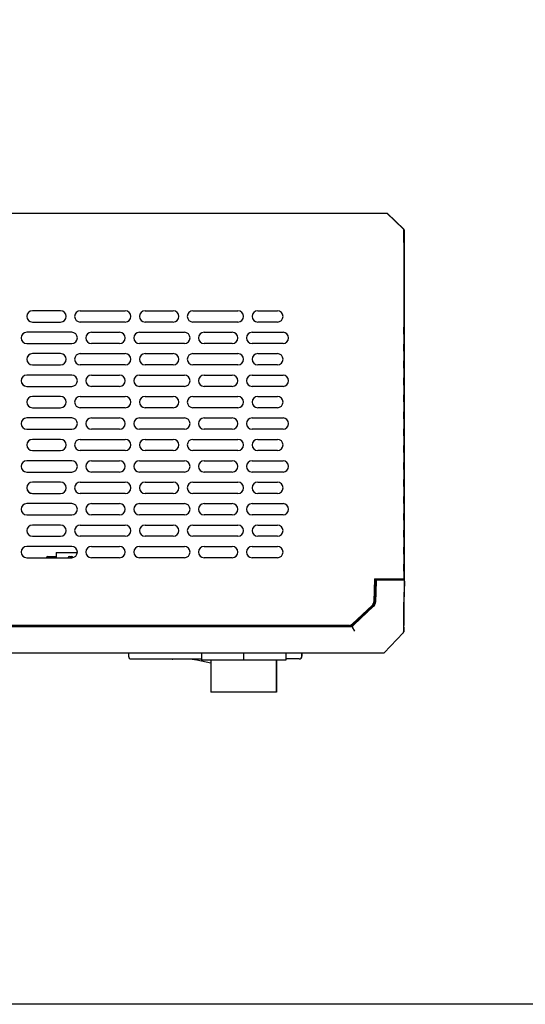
# Model space of a CAD drawing. Header units: millimetres. Extents: x -234 to 606, y -89 to 427.
# Tile 3 of 21: x 112 to 202, y -89 to 86. Entities that reach past the tile are written whole.
import ezdxf

# ---------------------------------------------------------------- set-up
doc = ezdxf.new("R2010")
doc.units = ezdxf.units.MM
doc.header["$LTSCALE"] = 23.1
doc.layers.get('0').update_dxf_attribs({"linetype": 'CONTINUOUS'})
doc.layers.add('06_ALL_SURFS', color=7, linetype='CONTINUOUS')
doc.layers.add('20_ALL_FEATURES', color=7, linetype='CONTINUOUS')

msp = doc.modelspace()

# ---------------------------------------------------------------- linework, layer by layer
msp.add_lwpolyline([(-233.567, 426.587), (605.944, 426.587), (605.944, -88.71), (-233.567, -88.71)], close=True)
at = {"layer": '06_ALL_SURFS', "color": 7}
for p, q in [((53.634, 51.657), (177.652, 51.657)), ((180.579, 48.815), (177.636, 51.657)), ((180.592, 48.808), (177.643, 51.657)), ((177.647, 51.657), (180.597, 48.808)), ((177.652, 51.657), (180.595, 48.815)), ((180.586, 48.815), (180.579, 48.815)), ((180.59, 48.815), (180.595, 48.815)), ((180.64, 48.671), (180.639, 44.667)), ((180.647, 48.671), (180.64, 48.671)), ((180.647, 46.457), (180.647, 48.671)), ((180.651, 48.671), (180.656, 48.671)), ((180.651, 48.671), (180.651, 46.457)), ((180.656, 48.671), (180.657, 44.667)), ((180.647, 46.457), (180.651, 46.457)), ((180.639, 44.667), (180.639, -13.465)), ((180.657, 44.667), (180.657, 42.977)), ((180.657, 42.977), (180.657, 31.427)), ((119.677, 34.318), (114.677, 34.318)), ((123.177, 34.318), (131.177, 34.318)), ((134.677, 34.318), (139.677, 34.318)), ((143.177, 34.318), (151.177, 34.318)), ((154.677, 34.318), (158.177, 34.318)), ((114.677, 32.318), (119.677, 32.318)), ((131.177, 32.318), (123.177, 32.318)), ((139.677, 32.318), (134.677, 32.318)), ((151.177, 32.318), (143.177, 32.318)), ((158.177, 32.318), (154.677, 32.318)), ((121.677, 30.518), (113.677, 30.518)), ((125.177, 30.518), (130.177, 30.518)), ((133.677, 30.518), (141.677, 30.518)), ((145.177, 30.518), (150.177, 30.518)), ((153.677, 30.518), (159.177, 30.518)), ((180.654, 31.427), (180.656, 31.427)), ((180.654, 30.169), (180.654, 31.427)), ((180.654, 30.169), (180.656, 30.169)), ((180.656, 31.427), (180.656, 30.176)), ((180.656, 30.176), (180.656, 30.169)), ((180.657, 30.169), (180.657, 28.423)), ((113.677, 28.518), (121.677, 28.518)), ((130.177, 28.518), (125.177, 28.518)), ((141.677, 28.518), (133.677, 28.518)), ((150.177, 28.518), (145.177, 28.518)), ((159.177, 28.518), (153.677, 28.518)), ((180.654, 28.423), (180.656, 28.423)), ((180.654, 27.168), (180.654, 28.423)), ((180.656, 28.423), (180.656, 27.175)), ((119.677, 26.718), (114.677, 26.718)), ((123.177, 26.718), (131.177, 26.718)), ((134.677, 26.718), (139.677, 26.718)), ((143.177, 26.718), (151.177, 26.718)), ((154.677, 26.718), (158.177, 26.718)), ((180.654, 27.168), (180.656, 27.168)), ((180.656, 27.175), (180.656, 27.168)), ((180.657, 27.168), (180.657, 25.419)), ((114.677, 24.718), (119.677, 24.718)), ((131.177, 24.718), (123.177, 24.718)), ((139.677, 24.718), (134.677, 24.718)), ((151.177, 24.718), (143.177, 24.718)), ((158.177, 24.718), (154.677, 24.718)), ((180.654, 25.419), (180.656, 25.419)), ((180.654, 24.166), (180.654, 25.419)), ((180.656, 25.419), (180.656, 24.173)), ((121.677, 22.918), (113.677, 22.918)), ((125.177, 22.918), (130.177, 22.918)), ((133.677, 22.918), (141.677, 22.918)), ((145.177, 22.918), (150.177, 22.918)), ((153.677, 22.918), (159.177, 22.918)), ((180.654, 24.166), (180.656, 24.166)), ((180.656, 24.173), (180.656, 24.166)), ((180.657, 24.166), (180.657, 22.415)), ((180.654, 22.415), (180.656, 22.415)), ((180.654, 21.149), (180.654, 22.415)), ((180.654, 21.165), (180.656, 21.165)), ((180.654, 21.149), (180.656, 21.165)), ((180.656, 22.415), (180.656, 21.165)), ((180.657, 21.165), (180.657, 19.411)), ((113.677, 20.918), (121.677, 20.918)), ((130.177, 20.918), (125.177, 20.918)), ((141.677, 20.918), (133.677, 20.918)), ((150.177, 20.918), (145.177, 20.918)), ((159.177, 20.918), (153.677, 20.918)), ((180.654, 19.411), (180.656, 19.411)), ((180.654, 18.164), (180.654, 19.411)), ((180.656, 19.411), (180.656, 18.171)), ((119.677, 19.118), (114.677, 19.118)), ((123.177, 19.118), (131.177, 19.118)), ((134.677, 19.118), (139.677, 19.118)), ((143.177, 19.118), (151.177, 19.118)), ((154.677, 19.118), (158.177, 19.118)), ((180.654, 18.164), (180.656, 18.164)), ((180.656, 18.171), (180.656, 18.164)), ((180.657, 18.164), (180.657, 16.406)), ((114.677, 17.118), (119.677, 17.118)), ((131.177, 17.118), (123.177, 17.118)), ((139.677, 17.118), (134.677, 17.118)), ((151.177, 17.118), (143.177, 17.118)), ((158.177, 17.118), (154.677, 17.118)), ((180.654, 16.406), (180.656, 16.406)), ((180.654, 15.162), (180.654, 16.406)), ((180.656, 16.406), (180.656, 15.169)), ((121.677, 15.318), (113.677, 15.318)), ((125.177, 15.318), (130.177, 15.318)), ((133.677, 15.318), (141.677, 15.318)), ((145.177, 15.318), (150.177, 15.318)), ((153.677, 15.318), (159.177, 15.318)), ((180.654, 15.162), (180.656, 15.162)), ((180.656, 15.169), (180.656, 15.162)), ((180.657, 15.162), (180.657, 13.402)), ((113.677, 13.318), (121.677, 13.318)), ((130.177, 13.318), (125.177, 13.318)), ((141.677, 13.318), (133.677, 13.318)), ((150.177, 13.318), (145.177, 13.318)), ((159.177, 13.318), (153.677, 13.318)), ((180.654, 13.402), (180.656, 13.402)), ((180.654, 12.161), (180.654, 13.402)), ((180.656, 13.402), (180.656, 12.168)), ((119.677, 11.518), (114.677, 11.518)), ((123.177, 11.518), (131.177, 11.518)), ((134.677, 11.518), (139.677, 11.518)), ((143.177, 11.518), (151.177, 11.518)), ((154.677, 11.518), (158.177, 11.518)), ((180.654, 12.161), (180.656, 12.161)), ((180.656, 12.168), (180.656, 12.161)), ((180.657, 12.161), (180.657, 10.398)), ((114.677, 9.518), (119.677, 9.518)), ((131.177, 9.518), (123.177, 9.518)), ((139.677, 9.518), (134.677, 9.518)), ((151.177, 9.518), (143.177, 9.518)), ((158.177, 9.518), (154.677, 9.518)), ((180.654, 10.398), (180.656, 10.398)), ((180.654, 9.159), (180.654, 10.398)), ((180.654, 9.159), (180.656, 9.159)), ((180.656, 10.398), (180.656, 9.167)), ((180.656, 9.167), (180.656, 9.159)), ((180.657, 9.159), (180.657, 7.394)), ((121.677, 7.718), (113.677, 7.718)), ((125.177, 7.718), (130.177, 7.718)), ((133.677, 7.718), (141.677, 7.718)), ((145.177, 7.718), (150.177, 7.718)), ((153.677, 7.718), (159.177, 7.718)), ((180.654, 7.394), (180.656, 7.394)), ((180.654, 6.158), (180.654, 7.394)), ((180.656, 7.394), (180.656, 6.165)), ((113.677, 5.718), (121.677, 5.718)), ((130.177, 5.718), (125.177, 5.718)), ((141.677, 5.718), (133.677, 5.718)), ((150.177, 5.718), (145.177, 5.718)), ((159.177, 5.718), (153.677, 5.718)), ((180.654, 6.158), (180.656, 6.158)), ((180.656, 6.165), (180.656, 6.158)), ((180.657, 6.158), (180.657, 4.39)), ((119.677, 3.918), (114.677, 3.918)), ((123.177, 3.918), (131.177, 3.918)), ((134.677, 3.918), (139.677, 3.918)), ((143.177, 3.918), (151.177, 3.918)), ((154.677, 3.918), (158.177, 3.918)), ((180.654, 4.39), (180.656, 4.39)), ((180.654, 3.157), (180.654, 4.39)), ((180.656, 4.39), (180.656, 3.164)), ((114.677, 1.918), (119.677, 1.918)), ((131.177, 1.918), (123.177, 1.918)), ((139.677, 1.918), (134.677, 1.918)), ((151.177, 1.918), (143.177, 1.918)), ((158.177, 1.918), (154.677, 1.918)), ((180.654, 3.157), (180.656, 3.157)), ((180.656, 3.164), (180.656, 3.157)), ((180.657, 3.157), (180.657, 1.386)), ((121.677, 0.118), (113.677, 0.118)), ((125.177, 0.118), (130.177, 0.118)), ((133.677, 0.118), (141.677, 0.118)), ((145.177, 0.118), (150.177, 0.118)), ((153.677, 0.118), (159.177, 0.118)), ((180.654, 1.386), (180.656, 1.386)), ((180.654, 0.155), (180.654, 1.386)), ((180.654, 0.155), (180.656, 0.155)), ((180.656, 1.386), (180.656, 0.162)), ((180.656, 0.162), (180.656, 0.155)), ((180.657, 0.155), (180.657, -1.618)), ((180.654, -1.618), (180.656, -1.618)), ((180.654, -2.846), (180.654, -1.618)), ((180.656, -1.618), (180.656, -2.839)), ((113.677, -1.882), (121.677, -1.882)), ((130.177, -1.882), (125.177, -1.882)), ((141.677, -1.882), (133.677, -1.882)), ((150.177, -1.882), (145.177, -1.882)), ((159.177, -1.882), (153.677, -1.882)), ((180.654, -2.846), (180.656, -2.846)), ((180.656, -2.839), (180.656, -2.846)), ((180.657, -2.846), (180.657, -4.622)), ((119.677, -3.682), (114.677, -3.682)), ((123.177, -3.682), (131.177, -3.682)), ((134.677, -3.682), (139.677, -3.682)), ((143.177, -3.682), (151.177, -3.682)), ((154.677, -3.682), (158.177, -3.682)), ((180.654, -4.622), (180.656, -4.622)), ((180.654, -5.847), (180.654, -4.622)), ((180.656, -4.622), (180.656, -5.84)), ((114.677, -5.682), (119.677, -5.682)), ((131.177, -5.682), (123.177, -5.682)), ((139.677, -5.682), (134.677, -5.682)), ((151.177, -5.682), (143.177, -5.682)), ((158.177, -5.682), (154.677, -5.682)), ((180.654, -5.847), (180.656, -5.847)), ((180.656, -5.84), (180.656, -5.847)), ((180.657, -5.847), (180.657, -7.627)), ((121.677, -7.482), (113.677, -7.482)), ((118.897, -8.542), (118.885, -9.242)), ((118.897, -8.542), (122.673, -8.542)), ((125.177, -7.482), (130.177, -7.482)), ((133.677, -7.482), (141.677, -7.482)), ((145.177, -7.482), (150.177, -7.482)), ((153.677, -7.482), (158.177, -7.482)), ((180.654, -7.627), (180.656, -7.627)), ((180.654, -8.849), (180.654, -7.627)), ((180.656, -7.627), (180.656, -8.842)), ((113.677, -9.482), (121.677, -9.482)), ((117.181, -9.431), (117.178, -9.482)), ((117.38, -9.242), (118.893, -9.242)), ((118.913, -9.438), (118.913, -9.482)), ((121.059, -9.482), (121.059, -9.438)), ((121.259, -9.242), (121.673, -9.242)), ((121.873, -9.437), (121.874, -9.46)), ((130.177, -9.482), (125.177, -9.482)), ((141.677, -9.482), (133.677, -9.482)), ((150.177, -9.482), (145.177, -9.482)), ((158.177, -9.482), (153.677, -9.482)), ((180.654, -8.849), (180.656, -8.849)), ((180.656, -8.842), (180.656, -8.849)), ((180.657, -8.849), (180.657, -10.631)), ((180.654, -10.631), (180.656, -10.631)), ((180.654, -11.85), (180.654, -10.631)), ((180.654, -11.85), (180.656, -11.85)), ((180.656, -10.631), (180.656, -11.843)), ((180.656, -11.843), (180.656, -11.85)), ((180.657, -11.85), (180.657, -13.475)), ((175.439, -13.243), (175.297, -17.329)), ((175.439, -13.243), (180.639, -13.243)), ((175.636, -13.343), (175.496, -17.336)), ((175.726, -13.636), (175.596, -17.36)), ((175.636, -13.343), (180.439, -13.343)), ((180.549, -13.443), (175.8, -13.443)), ((175.8, -13.487), (175.8, -13.443)), ((176.543, -13.243), (176.544, -13.343)), ((178.156, -13.443), (178.154, -13.343)), ((178.161, -13.343), (178.162, -13.443)), ((178.162, -13.343), (178.164, -13.443)), ((178.164, -13.343), (178.165, -13.443)), ((178.171, -13.343), (178.172, -13.443)), ((178.572, -13.343), (178.573, -13.443)), ((180.439, -13.443), (180.439, -13.243)), ((180.749, -13.649), (180.645, -17.373)), ((180.657, -13.243), (180.657, -13.243)), ((180.66, -17.456), (180.766, -13.649)), ((180.641, -17.554), (180.645, -17.373)), ((180.656, -17.882), (180.656, -16.977)), ((180.656, -17.617), (180.66, -17.456)), ((175.047, -17.882), (171.478, -21.263)), ((175.185, -18.027), (171.615, -21.408)), ((171.761, -21.408), (175.268, -18.086)), ((174.093, -19.061), (174.097, -19.195)), ((180.631, -18.22), (180.632, -18.123)), ((180.632, -21.553), (180.631, -18.22)), ((180.632, -18.123), (180.633, -18.016)), ((180.633, -18.016), (180.634, -17.871)), ((180.634, -17.871), (180.637, -17.716)), ((180.637, -17.716), (180.641, -17.554)), ((180.639, -17.612), (180.64, -21.482)), ((180.656, -21.482), (180.656, -17.882)), ((180.648, -20.682), (180.648, -20.682)), ((180.648, -21.482), (180.648, -20.682)), ((180.648, -21.482), (180.648, -20.682)), ((170.928, -21.482), (60.34, -21.482)), ((60.34, -21.682), (170.928, -21.682)), ((171.928, -22.52), (171.535, -21.798)), ((180.596, -22.649), (180.597, -22.647)), ((180.597, -22.64), (180.598, -22.637)), ((180.597, -22.642), (180.597, -22.64)), ((180.597, -22.644), (180.597, -22.642)), ((180.597, -22.647), (180.597, -22.644)), ((180.598, -22.628), (180.599, -22.627)), ((180.598, -22.63), (180.598, -22.628)), ((180.598, -22.631), (180.598, -22.63)), ((180.598, -22.633), (180.598, -22.631)), ((180.598, -22.635), (180.598, -22.633)), ((180.598, -22.637), (180.598, -22.635)), ((180.599, -22.621), (180.635, -21.798)), ((180.599, -22.621), (180.615, -22.621)), ((180.599, -22.621), (180.599, -22.625)), ((180.599, -22.627), (180.599, -22.625)), ((180.651, -21.798), (180.615, -22.621)), ((180.615, -22.621), (180.615, -22.621)), ((180.647, -21.89), (180.631, -21.89)), ((180.648, -21.482), (180.632, -21.482)), ((180.632, -21.612), (180.632, -21.553)), ((180.632, -21.66), (180.632, -21.612)), ((180.633, -21.702), (180.632, -21.66)), ((180.633, -21.728), (180.633, -21.702)), ((180.634, -21.751), (180.633, -21.728)), ((180.634, -21.772), (180.634, -21.751)), ((180.635, -21.784), (180.634, -21.772)), ((180.635, -21.798), (180.635, -21.784)), ((180.656, -21.482), (180.648, -21.482)), ((180.648, -21.578), (180.648, -21.482)), ((180.648, -21.63), (180.648, -21.578)), ((180.649, -21.676), (180.648, -21.63)), ((180.649, -21.703), (180.649, -21.676)), ((180.649, -21.729), (180.649, -21.703)), ((180.65, -21.752), (180.649, -21.729)), ((180.651, -21.772), (180.65, -21.752)), ((180.651, -21.784), (180.651, -21.772)), ((180.651, -21.798), (180.651, -21.784)), ((177.117, -26.343), (180.522, -22.803)), ((180.536, -22.805), (177.133, -26.343)), ((180.536, -22.805), (180.52, -22.805)), ((54.153, -26.343), (177.133, -26.343)), ((132.238, -27.443), (144.689, -27.443)), ((144.689, -26.343), (144.689, -27.642)), ((159.689, -27.642), (144.689, -27.642)), ((152.188, -26.343), (152.188, -27.642)), ((159.689, -26.343), (159.689, -27.642)), ((159.69, -26.343), (159.69, -27.642)), ((159.693, -27.642), (159.69, -27.642)), ((159.693, -26.343), (159.693, -27.642)), ((159.694, -26.343), (159.694, -27.642)), ((162.038, -27.443), (159.694, -27.443)), ((162.543, -26.943), (162.538, -26.943)), ((157.989, -33.342), (146.389, -33.342)), ((157.993, -33.342), (157.99, -33.342))]:
    msp.add_line(p, q, dxfattribs=at)
for points in [[(180.528, -22.796), (180.529, -22.794), (180.531, -22.793), (180.532, -22.791), (180.534, -22.789), (180.535, -22.788), (180.537, -22.786), (180.538, -22.784), (180.539, -22.782), (180.541, -22.781), (180.542, -22.779), (180.543, -22.777), (180.545, -22.776), (180.546, -22.774), (180.547, -22.772), (180.548, -22.771), (180.549, -22.769), (180.55, -22.767), (180.552, -22.765), (180.553, -22.764), (180.554, -22.762), (180.555, -22.76), (180.556, -22.759), (180.557, -22.757), (180.558, -22.755), (180.559, -22.754), (180.56, -22.752), (180.561, -22.75), (180.562, -22.749), (180.563, -22.747), (180.564, -22.745), (180.565, -22.744), (180.566, -22.742), (180.566, -22.741), (180.567, -22.739), (180.568, -22.737), (180.569, -22.736), (180.57, -22.734), (180.571, -22.733), (180.571, -22.731), (180.572, -22.729), (180.573, -22.728), (180.573, -22.726), (180.574, -22.725), (180.575, -22.723), (180.576, -22.722), (180.576, -22.72), (180.577, -22.719), (180.578, -22.717), (180.578, -22.716), (180.579, -22.714), (180.579, -22.713), (180.58, -22.711), (180.58, -22.71), (180.581, -22.708), (180.582, -22.707), (180.582, -22.705), (180.583, -22.704), (180.583, -22.702), (180.584, -22.701), (180.584, -22.699), (180.585, -22.698), (180.585, -22.697), (180.586, -22.695), (180.586, -22.694), (180.586, -22.692), (180.587, -22.691), (180.587, -22.69), (180.588, -22.688), (180.588, -22.687), (180.589, -22.685), (180.589, -22.684), (180.589, -22.683), (180.59, -22.681), (180.59, -22.68), (180.59, -22.679), (180.591, -22.677), (180.591, -22.676), (180.591, -22.675), (180.592, -22.673), (180.592, -22.672), (180.592, -22.671), (180.593, -22.669), (180.593, -22.668), (180.593, -22.667), (180.593, -22.665), (180.594, -22.664), (180.594, -22.663), (180.594, -22.662), (180.594, -22.66), (180.595, -22.659), (180.595, -22.658), (180.595, -22.656), (180.595, -22.655), (180.595, -22.654), (180.596, -22.653), (180.596, -22.651), (180.596, -22.649)], [(180.536, -22.805), (180.539, -22.801), (180.546, -22.794), (180.553, -22.786), (180.559, -22.778), (180.565, -22.77), (180.57, -22.762), (180.575, -22.753), (180.58, -22.745), (180.585, -22.736), (180.589, -22.727), (180.593, -22.718), (180.597, -22.709), (180.6, -22.699), (180.603, -22.69), (180.606, -22.68), (180.608, -22.67), (180.61, -22.661), (180.612, -22.651), (180.613, -22.641), (180.614, -22.631), (180.615, -22.621)], [(180.522, -22.803), (180.523, -22.801), (180.525, -22.8), (180.526, -22.798), (180.528, -22.796)]]:
    msp.add_lwpolyline(points, dxfattribs=at)
for centre, radius, start, end in [((180.44, 48.671), 0.2, 0, 46), ((180.451, 48.671), 0.2, 0, 46.00163), ((180.445, 48.951), 0.208, 315.70459, 316.64457), ((180.456, 48.671), 0.2, 0, 46), ((114.677, 33.318), 1, 90, 270), ((114.695, 33.318), 1, 91.0466, 268.9534), ((119.677, 33.318), 1, 270, 90), ((123.177, 33.318), 1, 90, 270), ((131.177, 33.318), 1, 270, 90), ((134.677, 33.318), 1, 90, 270), ((139.677, 33.318), 1, 270, 90), ((143.177, 33.318), 1, 90, 270), ((151.177, 33.318), 1, 270, 90), ((154.677, 33.318), 1, 90, 270), ((158.177, 33.318), 1, 270, 90), ((113.677, 29.518), 1, 90, 270), ((113.695, 29.518), 1, 91.04682, 268.95318), ((121.677, 29.518), 1, 270, 90), ((125.177, 29.518), 1, 90, 270), ((130.177, 29.518), 1, 270, 90), ((133.677, 29.518), 1, 90, 270), ((141.677, 29.518), 1, 270, 90), ((145.177, 29.518), 1, 90, 270), ((150.177, 29.518), 1, 270, 90), ((153.677, 29.518), 1, 90, 270), ((159.177, 29.518), 1, 270, 90), ((114.677, 25.718), 1, 90, 270), ((114.695, 25.718), 1, 91.04704, 268.95296), ((119.677, 25.718), 1, 270, 90), ((123.177, 25.718), 1, 90, 270), ((131.177, 25.718), 1, 270, 90), ((134.677, 25.718), 1, 90, 270), ((139.677, 25.718), 1, 270, 90), ((143.177, 25.718), 1, 90, 270), ((151.177, 25.718), 1, 270, 90), ((154.677, 25.718), 1, 90, 270), ((158.177, 25.718), 1, 270, 90), ((113.677, 21.918), 1, 90, 270), ((113.695, 21.918), 1, 91.04726, 268.95274), ((121.677, 21.918), 1, 270, 90), ((125.177, 21.918), 1, 90, 270), ((130.177, 21.918), 1, 270, 90), ((133.677, 21.918), 1, 90, 270), ((141.677, 21.918), 1, 270, 90), ((145.177, 21.918), 1, 90, 270), ((150.177, 21.918), 1, 270, 90), ((153.677, 21.918), 1, 90, 270), ((159.177, 21.918), 1, 270, 90), ((114.677, 18.118), 1, 90, 270), ((114.695, 18.118), 1, 91.04748, 268.95252), ((119.677, 18.118), 1, 270, 90), ((123.177, 18.118), 1, 90, 270), ((131.177, 18.118), 1, 270, 90), ((134.677, 18.118), 1, 90, 270), ((139.677, 18.118), 1, 270, 90), ((143.177, 18.118), 1, 90, 270), ((151.177, 18.118), 1, 270, 90), ((154.677, 18.118), 1, 90, 270), ((158.177, 18.118), 1, 270, 90), ((113.677, 14.318), 1, 90, 270), ((113.695, 14.318), 1, 91.0477, 268.9523), ((121.677, 14.318), 1, 270, 90), ((125.177, 14.318), 1, 90, 270), ((130.177, 14.318), 1, 270, 90), ((133.677, 14.318), 1, 90, 270), ((141.677, 14.318), 1, 270, 90), ((145.177, 14.318), 1, 90, 270), ((150.177, 14.318), 1, 270, 90), ((153.677, 14.318), 1, 90, 270), ((159.177, 14.318), 1, 270, 90), ((114.677, 10.518), 1, 90, 270), ((114.695, 10.518), 1, 91.04792, 268.95208), ((119.677, 10.518), 1, 270, 90), ((123.177, 10.518), 1, 90, 270), ((131.177, 10.518), 1, 270, 90), ((134.677, 10.518), 1, 90, 270), ((139.677, 10.518), 1, 270, 90), ((143.177, 10.518), 1, 90, 270), ((151.177, 10.518), 1, 270, 90), ((154.677, 10.518), 1, 90, 270), ((158.177, 10.518), 1, 270, 90), ((113.677, 6.718), 1, 90, 270), ((113.695, 6.718), 1, 91.04814, 268.95186), ((121.677, 6.718), 1, 270, 90), ((125.177, 6.718), 1, 90, 270), ((130.177, 6.718), 1, 270, 90), ((133.677, 6.718), 1, 90, 270), ((141.677, 6.718), 1, 270, 90), ((145.177, 6.718), 1, 90, 270), ((150.177, 6.718), 1, 270, 90), ((153.677, 6.718), 1, 90, 270), ((159.177, 6.718), 1, 270, 90), ((114.677, 2.918), 1, 90, 270), ((114.695, 2.918), 1, 91.04835, 268.95164), ((119.677, 2.918), 1, 270, 90), ((123.177, 2.918), 1, 90, 270), ((131.177, 2.918), 1, 270, 90), ((134.677, 2.918), 1, 90, 270), ((139.677, 2.918), 1, 270, 90), ((143.177, 2.918), 1, 90, 270), ((151.177, 2.918), 1, 270, 90), ((154.677, 2.918), 1, 90, 270), ((158.177, 2.918), 1, 270, 90), ((113.677, -0.882), 1, 90, 270), ((113.695, -0.882), 1, 91.04857, 268.95142), ((121.677, -0.882), 1, 270, 90), ((125.177, -0.882), 1, 90, 270), ((130.177, -0.882), 1, 270, 90), ((133.677, -0.882), 1, 90, 270), ((141.677, -0.882), 1, 270, 90), ((145.177, -0.882), 1, 90, 270), ((150.177, -0.882), 1, 270, 90), ((153.677, -0.882), 1, 90, 270), ((159.177, -0.882), 1, 270, 90), ((114.677, -4.682), 1, 90, 270), ((114.695, -4.682), 1, 91.04879, 268.9512), ((119.677, -4.682), 1, 270, 90), ((123.177, -4.682), 1, 90, 270), ((131.177, -4.682), 1, 270, 90), ((134.677, -4.682), 1, 90, 270), ((139.677, -4.682), 1, 270, 90), ((143.177, -4.682), 1, 90, 270), ((151.177, -4.682), 1, 270, 90), ((154.677, -4.682), 1, 90, 270), ((158.177, -4.682), 1, 270, 90), ((113.677, -8.482), 1, 90, 270), ((113.695, -8.482), 1, 91.04901, 268.95098), ((121.677, -8.482), 1, 270, 90), ((125.177, -8.482), 1, 90, 270), ((130.177, -8.482), 1, 270, 90), ((133.677, -8.482), 1, 90, 270), ((141.677, -8.482), 1, 270, 90), ((145.177, -8.482), 1, 90, 270), ((150.177, -8.482), 1, 270, 90), ((153.677, -8.482), 1, 90, 270), ((158.177, -8.482), 1, 270, 90), ((117.38, -9.442), 0.2, 90, 177), ((121.259, -9.442), 0.2, 90, 179), ((121.673, -9.442), 0.2, 1.32247, 90), ((175.926, -13.643), 0.2, 90, 178), ((180.549, -13.643), 0.2, 358.40859, 90), ((180.566, -13.643), 0.2, 0, 63.22943), ((174.497, -17.301), 0.8, 313.4447, 358), ((174.497, -17.301), 1, 313.4447, 358), ((174.546, -17.323), 1.05, 313.44466, 358), ((170.928, -20.682), 0.8, 270, 313.4447), ((170.928, -20.682), 1, 270, 313.4447), ((171.073, -20.682), 1, 269.99998, 313.44469), ((180.316, -22.608), 0.283, 316.11721, 356.67066), ((180.474, -21.792), 0.178, 8.55437, 25.65231), ((180.447, -21.882), 0.2, 357.5, 20.2987), ((180.48, -21.791), 0.171, 2.32462, 8.53775), ((132.238, -26.943), 0.5, 180, 270), ((139.602, -27.2), 0.3, 234.29514, 273.56271), ((140.913, -48.259), 20.8, 74.73612, 93.56271), ((162.038, -26.943), 0.5, 270, 0), ((162.043, -26.943), 0.5, 270, 0)]:
    msp.add_arc(centre, radius, start, end, dxfattribs=at)
for points, knots in [([(118.893, -9.242), (118.894, -9.242), (118.895, -9.243), (118.898, -9.248), (118.901, -9.259), (118.904, -9.277), (118.908, -9.301), (118.91, -9.33), (118.913, -9.364), (118.914, -9.4), (118.914, -9.425), (118.913, -9.438)], [0, 0, 0, 0, 0.0093676, 0.0259708, 0.0845183, 0.1766403, 0.2997189, 0.4493803, 0.6208884, 0.8072481, 1, 1, 1, 1]), ([(171.535, -21.798), (171.53, -21.786), (171.519, -21.761), (171.505, -21.726), (171.493, -21.698), (171.485, -21.677), (171.479, -21.663), (171.473, -21.65), (171.469, -21.639), (171.465, -21.629), (171.462, -21.622), (171.46, -21.617), (171.459, -21.614), (171.458, -21.612), (171.457, -21.61), (171.456, -21.608), (171.456, -21.607), (171.456, -21.606), (171.455, -21.606), (171.455, -21.606), (171.455, -21.606), (171.455, -21.606)], [0, 0, 0, 0, 0.191938, 0.3792133, 0.5527403, 0.6318214, 0.7048286, 0.7710943, 0.8299508, 0.8807336, 0.9229244, 0.9407037, 0.9562258, 0.9694556, 0.9803584, 0.988899, 0.9950426, 0.9972046, 0.9987542, 0.9996873, 1, 1, 1, 1])]:
    msp.add_open_spline(points, degree=3, knots=knots, dxfattribs=at)
at = {"layer": '20_ALL_FEATURES', "color": 7}
for p, q in [((170.928, -21.682), (171.073, -21.682)), ((131.738, -26.343), (131.738, -26.943)), ((146.389, -27.642), (146.389, -33.342)), ((157.989, -27.642), (157.989, -33.342)), ((157.99, -27.642), (157.99, -33.342)), ((157.993, -27.642), (157.993, -33.342)), ((157.994, -27.642), (157.994, -33.342)), ((162.538, -26.943), (162.538, -26.343)), ((162.543, -26.343), (162.543, -26.943))]:
    msp.add_line(p, q, dxfattribs=at)

doc.saveas('drawing.dxf')
